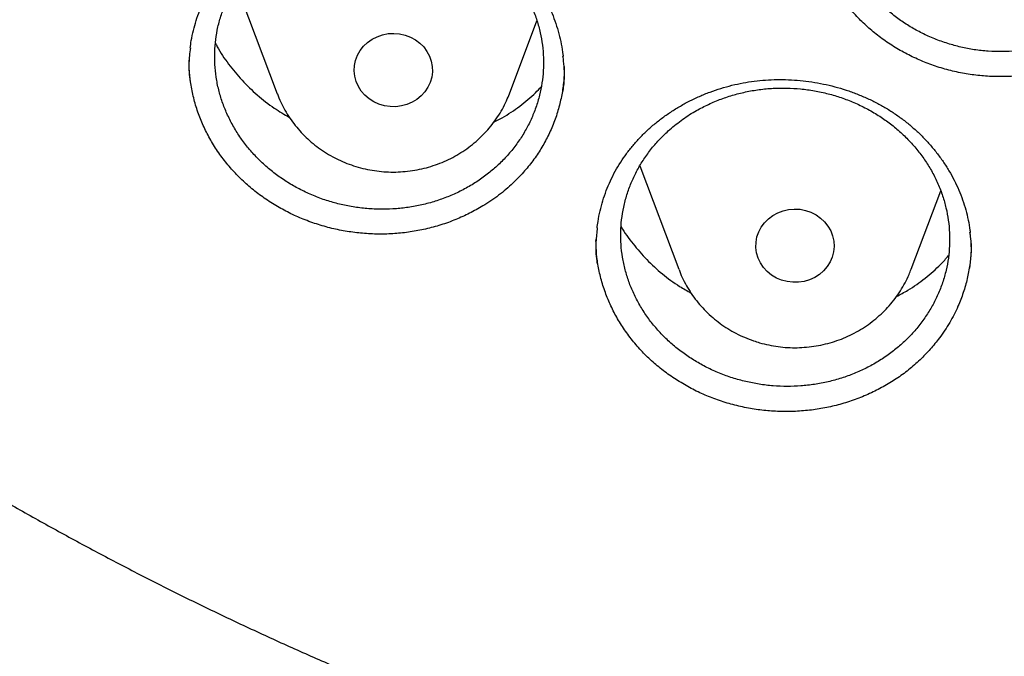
# Model space of a CAD drawing. Header units: millimetres. Extents: x 8 to 806, y 12 to 1720.
# Tile 72 of 130: x 382.43 to 392.5, y 1537.89 to 1544.4. Entities that reach past the tile are written whole.
import ezdxf

# ---------------------------------------------------------------- set-up
doc = ezdxf.new("R2010")
doc.units = ezdxf.units.MM

msp = doc.modelspace()

# ---------------------------------------------------------------- linework, layer by layer
at = {"color": 7, "linetype": 'Continuous', "lineweight": 30}
for p, q in [((384.644, 1544.771), (385.067, 1543.647)), ((387.443, 1543.647), (387.724, 1544.393)), ((388.776, 1542.908), (389.174, 1541.85)), ((391.551, 1541.85), (391.853, 1542.653)), ((388.327, 1542.135), (388.328, 1542.16))]:
    msp.add_line(p, q, dxfattribs=at)
at = {"color": 7, "linetype": 'Continuous', "lineweight": 30, "flags": 128}
for points in [[(386.055, 1543.564), (386.007, 1543.594), (385.964, 1543.632), (385.927, 1543.674), (385.897, 1543.721), (385.875, 1543.772), (385.861, 1543.825), (385.855, 1543.88), (385.858, 1543.934), (385.869, 1543.988), (385.889, 1544.04), (385.916, 1544.088), (385.951, 1544.132), (385.992, 1544.171), (386.038, 1544.204), (386.09, 1544.23), (386.144, 1544.249), (386.202, 1544.261), (386.26, 1544.264), (386.318, 1544.259), (386.375, 1544.247), (386.429, 1544.226), (386.48, 1544.199), (386.526, 1544.165), (386.566, 1544.125), (386.599, 1544.08), (386.625, 1544.031), (386.643, 1543.979), (386.653, 1543.925), (386.655, 1543.87), (386.647, 1543.816), (386.632, 1543.763), (386.608, 1543.713), (386.577, 1543.667), (386.54, 1543.625), (386.496, 1543.589), (386.446, 1543.559), (386.393, 1543.537), (386.337, 1543.521), (386.279, 1543.514), (386.221, 1543.515), (386.163, 1543.523), (386.108, 1543.54), (386.055, 1543.564)], [(390.226, 1541.739), (390.172, 1541.761), (390.123, 1541.791), (390.079, 1541.827), (390.041, 1541.868), (390.01, 1541.915), (389.986, 1541.965), (389.97, 1542.018), (389.963, 1542.072), (389.964, 1542.127), (389.974, 1542.181), (389.992, 1542.233), (390.018, 1542.282), (390.051, 1542.327), (390.091, 1542.367), (390.136, 1542.401), (390.187, 1542.429), (390.241, 1542.449), (390.298, 1542.462), (390.356, 1542.467), (390.414, 1542.464), (390.471, 1542.453), (390.526, 1542.434), (390.578, 1542.408), (390.625, 1542.375), (390.666, 1542.336), (390.7, 1542.292), (390.728, 1542.244), (390.748, 1542.192), (390.759, 1542.139), (390.762, 1542.084), (390.757, 1542.03), (390.743, 1541.976), (390.721, 1541.926), (390.692, 1541.878), (390.655, 1541.836), (390.612, 1541.798), (390.564, 1541.767), (390.511, 1541.743), (390.456, 1541.727), (390.398, 1541.718), (390.34, 1541.717), (390.282, 1541.724), (390.226, 1541.739)]]:
    msp.add_lwpolyline(points, dxfattribs=at)
at = {"color": 7, "linetype": 'Continuous', "lineweight": 30}
for points, knots in [([(364.404, 1568.108), (364.401, 1568.073), (364.397, 1568.002), (364.39, 1567.885), (364.384, 1567.76), (364.376, 1567.629), (364.368, 1567.488), (364.36, 1567.337), (364.351, 1567.158), (364.343, 1566.949), (364.334, 1566.709), (364.327, 1566.42), (364.322, 1566.078), (364.321, 1565.679), (364.326, 1565.251), (364.337, 1564.792), (364.357, 1564.306), (364.386, 1563.804), (364.423, 1563.299), (364.468, 1562.797), (364.522, 1562.296), (364.583, 1561.796), (364.67, 1561.171), (364.792, 1560.422), (364.959, 1559.552), (365.111, 1558.863), (365.234, 1558.352), (365.319, 1558.017), (365.407, 1557.688), (365.494, 1557.373), (365.578, 1557.081), (365.657, 1556.816), (365.73, 1556.577), (365.797, 1556.365), (365.857, 1556.178), (365.91, 1556.018), (365.955, 1555.883), (365.99, 1555.779), (366.017, 1555.699), (366.041, 1555.631), (366.067, 1555.555), (366.098, 1555.466), (366.135, 1555.362), (366.181, 1555.233), (366.238, 1555.076), (366.308, 1554.888), (366.387, 1554.679), (366.476, 1554.448), (366.576, 1554.195), (366.686, 1553.926), (366.801, 1553.649), (366.963, 1553.272), (367.173, 1552.801), (367.436, 1552.243), (367.735, 1551.637), (368.074, 1550.988), (368.455, 1550.3), (368.847, 1549.632), (369.288, 1548.918), (369.786, 1548.158), (370.348, 1547.354), (370.935, 1546.566), (371.471, 1545.888), (371.952, 1545.309), (372.374, 1544.821), (372.819, 1544.326), (373.288, 1543.825), (373.747, 1543.355), (374.192, 1542.916), (374.62, 1542.508), (375.066, 1542.099), (375.527, 1541.69), (375.942, 1541.336), (376.296, 1541.042), (376.579, 1540.814), (376.843, 1540.604), (377.089, 1540.413), (377.315, 1540.24), (377.512, 1540.092), (377.681, 1539.966), (377.825, 1539.861), (377.954, 1539.767), (378.06, 1539.69), (378.143, 1539.631), (378.203, 1539.589), (378.257, 1539.551), (378.323, 1539.504), (378.412, 1539.442), (378.522, 1539.365), (378.646, 1539.279), (378.781, 1539.187), (378.927, 1539.088), (379.114, 1538.963), (379.348, 1538.809), (379.634, 1538.624), (379.947, 1538.426), (380.287, 1538.217), (380.653, 1537.998), (381.037, 1537.773), (381.43, 1537.55), (381.826, 1537.332), (382.324, 1537.067), (382.924, 1536.76), (383.626, 1536.42), (384.325, 1536.1), (385.055, 1535.784), (385.816, 1535.476), (386.606, 1535.177), (387.39, 1534.901), (388.172, 1534.646), (388.949, 1534.411), (389.725, 1534.196), (390.498, 1533.999), (391.273, 1533.819), (392.126, 1533.641), (393.058, 1533.47), (394.069, 1533.312), (395.081, 1533.183), (396.096, 1533.082), (397.114, 1533.009), (398.133, 1532.964), (399.154, 1532.947), (400.174, 1532.958), (401.194, 1532.998), (402.212, 1533.065), (403.228, 1533.161), (404.24, 1533.285), (405.248, 1533.436), (406.179, 1533.601), (407.033, 1533.775), (407.814, 1533.951), (408.597, 1534.146), (409.386, 1534.361), (410.176, 1534.595), (410.968, 1534.85), (411.76, 1535.125), (412.556, 1535.422), (413.342, 1535.737), (414.116, 1536.069), (414.872, 1536.414), (415.615, 1536.774), (416.337, 1537.145), (417.037, 1537.524), (417.64, 1537.868), (418.152, 1538.173), (418.578, 1538.435), (418.994, 1538.7), (419.333, 1538.921), (419.589, 1539.092), (419.758, 1539.207), (419.903, 1539.306), (420.023, 1539.389), (420.119, 1539.456), (420.188, 1539.504), (420.234, 1539.537), (420.273, 1539.564), (420.319, 1539.597), (420.378, 1539.639), (420.448, 1539.689), (420.543, 1539.757), (420.668, 1539.848), (420.827, 1539.965), (421.028, 1540.114), (421.268, 1540.295), (421.543, 1540.507), (421.829, 1540.732), (422.143, 1540.985), (422.488, 1541.269), (422.863, 1541.587), (423.249, 1541.924), (423.645, 1542.282), (424.051, 1542.66), (424.438, 1543.034), (424.805, 1543.398), (425.145, 1543.746), (425.475, 1544.095), (425.79, 1544.437), (426.089, 1544.769), (426.386, 1545.11), (426.681, 1545.457), (426.972, 1545.809), (427.242, 1546.145), (427.494, 1546.467), (427.728, 1546.774), (427.946, 1547.065), (428.144, 1547.337), (428.331, 1547.599), (428.517, 1547.864), (428.713, 1548.149), (428.92, 1548.458), (429.139, 1548.794), (429.369, 1549.157), (429.609, 1549.546), (429.858, 1549.963), (430.094, 1550.374), (430.317, 1550.775), (430.526, 1551.162), (430.736, 1551.564), (430.939, 1551.968), (431.138, 1552.378), (431.328, 1552.784), (431.509, 1553.186), (431.674, 1553.566), (431.824, 1553.925), (431.961, 1554.262), (432.084, 1554.576), (432.195, 1554.868), (432.278, 1555.093), (432.336, 1555.254), (432.373, 1555.355), (432.404, 1555.443), (432.43, 1555.516), (432.451, 1555.577), (432.468, 1555.626), (432.487, 1555.682), (432.512, 1555.756), (432.547, 1555.857), (432.588, 1555.982), (432.641, 1556.141), (432.702, 1556.33), (432.77, 1556.546), (432.841, 1556.774), (432.912, 1557.013), (432.985, 1557.263), (433.071, 1557.571), (433.171, 1557.942), (433.283, 1558.381), (433.394, 1558.846), (433.495, 1559.299), (433.586, 1559.738), (433.667, 1560.158), (433.744, 1560.592), (433.832, 1561.128), (433.922, 1561.753), (434.007, 1562.456), (434.074, 1563.136), (434.124, 1563.793), (434.159, 1564.427), (434.181, 1565.038), (434.188, 1565.535), (434.189, 1565.923), (434.186, 1566.208), (434.181, 1566.487), (434.174, 1566.754), (434.165, 1567.007), (434.155, 1567.255), (434.144, 1567.493), (434.132, 1567.72), (434.119, 1567.922), (434.11, 1568.049), (434.106, 1568.108)], [0, 0, 0, 0, 0.0009515, 0.0019302, 0.0030364, 0.0042531, 0.0055699, 0.0069742, 0.008466, 0.0105518, 0.0127877, 0.0151735, 0.018604, 0.0223035, 0.0262721, 0.0305097, 0.0351088, 0.039809, 0.0444999, 0.0491815, 0.0538539, 0.058517, 0.0631708, 0.0714032, 0.0796063, 0.0877802, 0.0909834, 0.0941821, 0.0973757, 0.1004275, 0.1032306, 0.1057848, 0.1080903, 0.110147, 0.1119549, 0.113514, 0.1148244, 0.115886, 0.1165456, 0.1171558, 0.1178911, 0.1187573, 0.1197711, 0.120935, 0.1225509, 0.1243884, 0.1264473, 0.1287278, 0.1312297, 0.1339509, 0.1367428, 0.1395154, 0.1452619, 0.1509233, 0.1564996, 0.1638346, 0.1710173, 0.1780533, 0.185051, 0.1939615, 0.2028769, 0.2117971, 0.2207222, 0.2263862, 0.2322217, 0.2382334, 0.2444213, 0.2507853, 0.2559919, 0.2613109, 0.2667421, 0.2722853, 0.2779103, 0.2814003, 0.2846539, 0.2876711, 0.2904521, 0.2929967, 0.295305, 0.2970614, 0.2986511, 0.3000741, 0.3013303, 0.302159, 0.3027922, 0.3032861, 0.3039326, 0.304956, 0.3061882, 0.3075322, 0.3089871, 0.3105529, 0.3122296, 0.3150045, 0.3180381, 0.3213304, 0.3248814, 0.328691, 0.3326787, 0.336722, 0.3407306, 0.3447045, 0.3517139, 0.3586126, 0.3654004, 0.3720774, 0.3796649, 0.3871041, 0.394395, 0.4015967, 0.408772, 0.4157935, 0.4227897, 0.4297606, 0.4367061, 0.4456882, 0.4546275, 0.4635424, 0.472457, 0.4813714, 0.4902857, 0.4992002, 0.5081148, 0.5170292, 0.5259436, 0.5348581, 0.5437728, 0.5526878, 0.561603, 0.5685927, 0.5755832, 0.5826416, 0.5898125, 0.5970958, 0.6043585, 0.6117299, 0.61921, 0.6267988, 0.6341109, 0.6415051, 0.6488151, 0.6559972, 0.6630515, 0.6699779, 0.6744792, 0.6789249, 0.6833148, 0.6876442, 0.6897229, 0.6915434, 0.6931056, 0.6944096, 0.6954554, 0.6962429, 0.6966465, 0.6969783, 0.6975015, 0.6981684, 0.6989283, 0.6997813, 0.7013096, 0.7030676, 0.7050553, 0.7080145, 0.7111254, 0.7143734, 0.7177587, 0.7219678, 0.7263714, 0.7309695, 0.7357623, 0.7407498, 0.7459319, 0.7502715, 0.7547235, 0.7590797, 0.7632747, 0.7673083, 0.7711806, 0.7755371, 0.7796695, 0.7835777, 0.7872617, 0.7907897, 0.7940842, 0.7971452, 0.7999738, 0.8028498, 0.8059867, 0.8093845, 0.813035, 0.8169452, 0.8211152, 0.8255451, 0.8302348, 0.8341018, 0.8381293, 0.8423173, 0.8465319, 0.8505615, 0.8548374, 0.8588796, 0.8626881, 0.8662627, 0.8696035, 0.8727105, 0.8755837, 0.8782231, 0.8793369, 0.8803259, 0.8811813, 0.881903, 0.882491, 0.8829454, 0.8833581, 0.8841177, 0.8851041, 0.8863172, 0.8877572, 0.8897303, 0.8918256, 0.8940241, 0.8963258, 0.8987308, 0.9012391, 0.905195, 0.9093832, 0.9138037, 0.9184566, 0.9222754, 0.9262375, 0.9303431, 0.9345433, 0.9413281, 0.9478897, 0.9542282, 0.9603434, 0.9662356, 0.9719046, 0.9773505, 0.9800595, 0.9827096, 0.9853009, 0.9878159, 0.9901576, 0.992312, 0.9946122, 0.9966569, 0.9984505, 1, 1, 1, 1]), ([(366.924, 1562.391), (366.938, 1562.26), (366.97, 1561.977), (367.027, 1561.542), (367.094, 1561.085), (367.169, 1560.63), (367.251, 1560.176), (367.34, 1559.722), (367.437, 1559.27), (367.54, 1558.82), (367.651, 1558.371), (367.77, 1557.924), (367.895, 1557.478), (368.028, 1557.035), (368.167, 1556.593), (368.314, 1556.153), (368.468, 1555.715), (368.629, 1555.28), (368.797, 1554.847), (368.971, 1554.416), (369.153, 1553.988), (369.342, 1553.562), (369.537, 1553.14), (369.739, 1552.72), (369.948, 1552.303), (370.164, 1551.889), (370.386, 1551.478), (370.615, 1551.07), (370.85, 1550.665), (371.092, 1550.264), (371.341, 1549.867), (371.595, 1549.473), (371.856, 1549.082), (372.123, 1548.696), (372.397, 1548.313), (372.676, 1547.934), (372.962, 1547.559), (373.254, 1547.188), (373.551, 1546.822), (373.855, 1546.459), (374.164, 1546.101), (374.479, 1545.748), (374.8, 1545.399), (375.126, 1545.054), (375.457, 1544.715), (375.795, 1544.379), (376.137, 1544.049), (376.485, 1543.724), (376.838, 1543.403), (377.196, 1543.088), (377.559, 1542.778), (377.927, 1542.473), (378.3, 1542.173), (378.678, 1541.879), (379.06, 1541.589), (379.447, 1541.306), (379.839, 1541.028), (380.235, 1540.755), (380.635, 1540.488), (381.04, 1540.227), (381.449, 1539.972), (381.861, 1539.722), (382.278, 1539.478), (382.699, 1539.241), (383.123, 1539.009), (383.552, 1538.783), (383.983, 1538.563), (384.418, 1538.35), (384.857, 1538.143), (385.299, 1537.942), (385.744, 1537.747), (386.192, 1537.558), (386.643, 1537.376), (387.097, 1537.201), (387.554, 1537.032), (388.014, 1536.869), (388.476, 1536.713), (388.94, 1536.563), (389.407, 1536.42), (389.876, 1536.284), (390.347, 1536.154), (390.82, 1536.031), (391.296, 1535.915), (391.773, 1535.806), (392.251, 1535.703), (392.732, 1535.607), (393.214, 1535.518), (393.697, 1535.436), (394.181, 1535.36), (394.667, 1535.292), (395.153, 1535.23), (395.641, 1535.175), (396.129, 1535.128), (396.619, 1535.087), (397.108, 1535.053), (397.599, 1535.026), (398.089, 1535.006), (398.58, 1534.993), (399.071, 1534.987), (399.562, 1534.988), (400.053, 1534.995), (400.544, 1535.01), (401.035, 1535.032), (401.525, 1535.061), (402.014, 1535.096), (402.503, 1535.139), (402.991, 1535.188), (403.479, 1535.245), (403.965, 1535.308), (404.451, 1535.378), (404.935, 1535.456), (405.418, 1535.54), (405.899, 1535.63), (406.379, 1535.728), (406.857, 1535.832), (407.334, 1535.944), (407.809, 1536.062), (408.281, 1536.186), (408.752, 1536.318), (409.221, 1536.456), (409.687, 1536.6), (410.151, 1536.751), (410.612, 1536.909), (411.071, 1537.074), (411.527, 1537.244), (411.98, 1537.422), (412.431, 1537.605), (412.878, 1537.795), (413.322, 1537.992), (413.763, 1538.194), (414.201, 1538.403), (414.636, 1538.618), (415.066, 1538.839), (415.494, 1539.067), (415.917, 1539.3), (416.337, 1539.539), (416.753, 1539.784), (417.165, 1540.035), (417.572, 1540.292), (417.976, 1540.555), (418.375, 1540.823), (418.77, 1541.097), (419.16, 1541.377), (419.546, 1541.662), (419.928, 1541.952), (420.304, 1542.248), (420.676, 1542.549), (421.043, 1542.855), (421.405, 1543.167), (421.761, 1543.484), (422.113, 1543.805), (422.46, 1544.132), (422.801, 1544.463), (423.137, 1544.8), (423.467, 1545.141), (423.792, 1545.486), (424.111, 1545.837), (424.425, 1546.191), (424.732, 1546.55), (425.034, 1546.914), (425.33, 1547.282), (425.621, 1547.653), (425.905, 1548.029), (426.183, 1548.409), (426.455, 1548.793), (426.72, 1549.181), (426.98, 1549.572), (427.233, 1549.967), (427.479, 1550.365), (427.72, 1550.767), (427.953, 1551.173), (428.181, 1551.581), (428.401, 1551.993), (428.615, 1552.408), (428.822, 1552.826), (429.023, 1553.246), (429.217, 1553.67), (429.403, 1554.096), (429.583, 1554.525), (429.756, 1554.956), (429.923, 1555.39), (430.082, 1555.826), (430.234, 1556.264), (430.379, 1556.704), (430.517, 1557.147), (430.647, 1557.591), (430.771, 1558.037), (430.887, 1558.484), (430.996, 1558.934), (431.098, 1559.385), (431.193, 1559.837), (431.28, 1560.29), (431.36, 1560.745), (431.433, 1561.201), (431.498, 1561.658), (431.544, 1562.013), (431.567, 1562.216), (431.572, 1562.267)], [0, 0, 0, 0, 0.004397, 0.009545, 0.014693, 0.019841, 0.024989, 0.030138, 0.035286, 0.040434, 0.045582, 0.05073, 0.055878, 0.061027, 0.066175, 0.071323, 0.076472, 0.08162, 0.086768, 0.091917, 0.097065, 0.102214, 0.107362, 0.112511, 0.11766, 0.122808, 0.127957, 0.133106, 0.138255, 0.143404, 0.148552, 0.153701, 0.15885, 0.164, 0.169149, 0.174298, 0.179447, 0.184596, 0.189746, 0.194895, 0.200044, 0.205194, 0.210343, 0.215493, 0.220642, 0.225792, 0.230942, 0.236091, 0.241241, 0.246391, 0.251541, 0.256691, 0.261841, 0.266991, 0.272141, 0.277291, 0.282441, 0.287591, 0.292741, 0.297891, 0.303041, 0.308192, 0.313342, 0.318492, 0.323643, 0.328793, 0.333944, 0.339094, 0.344244, 0.349395, 0.354546, 0.359696, 0.364847, 0.369997, 0.375148, 0.380299, 0.385449, 0.3906, 0.395751, 0.400901, 0.406052, 0.411203, 0.416354, 0.421504, 0.426655, 0.431806, 0.436957, 0.442108, 0.447259, 0.452409, 0.45756, 0.462711, 0.467862, 0.473013, 0.478164, 0.483315, 0.488466, 0.493617, 0.498767, 0.503918, 0.509069, 0.51422, 0.519371, 0.524522, 0.529673, 0.534824, 0.539975, 0.545126, 0.550277, 0.555427, 0.560578, 0.565729, 0.57088, 0.576031, 0.581182, 0.586333, 0.591483, 0.596634, 0.601785, 0.606936, 0.612087, 0.617237, 0.622388, 0.627539, 0.63269, 0.63784, 0.642991, 0.648141, 0.653292, 0.658443, 0.663593, 0.668744, 0.673894, 0.679045, 0.684195, 0.689346, 0.694496, 0.699646, 0.704797, 0.709947, 0.715097, 0.720248, 0.725398, 0.730548, 0.735698, 0.740848, 0.745998, 0.751148, 0.756298, 0.761448, 0.766598, 0.771748, 0.776898, 0.782048, 0.787197, 0.792347, 0.797497, 0.802646, 0.807796, 0.812945, 0.818095, 0.823244, 0.828393, 0.833543, 0.838692, 0.843841, 0.84899, 0.854139, 0.859289, 0.864438, 0.869587, 0.874735, 0.879884, 0.885033, 0.890182, 0.895331, 0.900479, 0.905628, 0.910777, 0.915925, 0.921074, 0.926222, 0.931371, 0.936519, 0.941667, 0.946816, 0.951964, 0.957112, 0.962261, 0.967409, 0.972557, 0.977705, 0.982853, 0.988001, 0.993149, 0.998297, 1, 1, 1, 1]), ([(391.259, 1546.691), (391.227, 1546.66), (391.164, 1546.599), (391.079, 1546.497), (391.002, 1546.388), (390.936, 1546.273), (390.882, 1546.155), (390.838, 1546.033), (390.806, 1545.907), (390.785, 1545.779), (390.777, 1545.65), (390.78, 1545.522), (390.796, 1545.392), (390.823, 1545.265), (390.862, 1545.14), (390.911, 1545.02), (390.973, 1544.902), (391.045, 1544.789), (391.126, 1544.683), (391.217, 1544.584), (391.318, 1544.491), (391.426, 1544.406), (391.541, 1544.331), (391.662, 1544.264), (391.791, 1544.206), (391.924, 1544.159), (392.059, 1544.122), (392.197, 1544.095), (392.339, 1544.08), (392.481, 1544.075), (392.621, 1544.081), (392.761, 1544.097), (392.9, 1544.125), (393.035, 1544.163), (393.165, 1544.211), (393.29, 1544.269), (393.411, 1544.337), (393.524, 1544.414), (393.629, 1544.499), (393.726, 1544.592), (393.815, 1544.693), (393.894, 1544.8), (393.961, 1544.912), (394.019, 1545.029), (394.066, 1545.152), (394.101, 1545.277), (394.124, 1545.404), (394.135, 1545.532), (394.135, 1545.662), (394.123, 1545.792), (394.098, 1545.919), (394.063, 1546.043), (394.015, 1546.166), (393.956, 1546.285), (393.887, 1546.398), (393.809, 1546.506), (393.719, 1546.608), (393.621, 1546.702), (393.515, 1546.788), (393.402, 1546.866), (393.281, 1546.936), (393.154, 1546.996), (393.024, 1547.045), (392.889, 1547.085), (392.75, 1547.114), (392.609, 1547.133), (392.468, 1547.14), (392.328, 1547.137), (392.186, 1547.123), (392.047, 1547.098), (391.912, 1547.063), (391.781, 1547.017), (391.653, 1546.961), (391.521, 1546.89), (391.387, 1546.802), (391.302, 1546.728), (391.259, 1546.691)], [0, 0, 0, 0, 0.01324, 0.02648, 0.040104, 0.053729, 0.066969, 0.080209, 0.093833, 0.107458, 0.120699, 0.13394, 0.147566, 0.161192, 0.17443, 0.187669, 0.201292, 0.214916, 0.228148, 0.241381, 0.254999, 0.268616, 0.281843, 0.295069, 0.30868, 0.322291, 0.335513, 0.348735, 0.362342, 0.375948, 0.38917, 0.402392, 0.415998, 0.429604, 0.44283, 0.456056, 0.469666, 0.483276, 0.496508, 0.50974, 0.523356, 0.536973, 0.550211, 0.563449, 0.577072, 0.590694, 0.603935, 0.617176, 0.630802, 0.644428, 0.657668, 0.670907, 0.684532, 0.698157, 0.711391, 0.724626, 0.738246, 0.751865, 0.765094, 0.778322, 0.791935, 0.805548, 0.818771, 0.831994, 0.845601, 0.859209, 0.87243, 0.885652, 0.899257, 0.912863, 0.926087, 0.939312, 0.95292, 0.966528, 0.983171, 1, 1, 1, 1]), ([(384.981, 1545.325), (384.997, 1545.334), (385.045, 1545.363), (385.129, 1545.408), (385.232, 1545.455), (385.34, 1545.497), (385.45, 1545.533), (385.564, 1545.563), (385.68, 1545.587), (385.798, 1545.604), (385.918, 1545.615), (386.037, 1545.619), (386.156, 1545.617), (386.275, 1545.607), (386.391, 1545.592), (386.506, 1545.569), (386.619, 1545.541), (386.73, 1545.506), (386.84, 1545.464), (386.948, 1545.416), (387.053, 1545.363), (387.155, 1545.303), (387.253, 1545.238), (387.346, 1545.167), (387.434, 1545.093), (387.516, 1545.014), (387.592, 1544.931), (387.662, 1544.846), (387.725, 1544.757), (387.782, 1544.664), (387.834, 1544.568), (387.879, 1544.468), (387.917, 1544.365), (387.949, 1544.26), (387.973, 1544.154), (387.987, 1544.076), (387.991, 1544.035), (387.992, 1544.029)], [0, 0, 0, 0, 0.014698, 0.043902, 0.073236, 0.10276, 0.132453, 0.162285, 0.192216, 0.222196, 0.252165, 0.282059, 0.31183, 0.341432, 0.370831, 0.399981, 0.42891, 0.458073, 0.487562, 0.517325, 0.547297, 0.577403, 0.607564, 0.637678, 0.667658, 0.697434, 0.726951, 0.756168, 0.785155, 0.814532, 0.844154, 0.874034, 0.904128, 0.934386, 0.96475, 0.995163, 1, 1, 1, 1]), ([(394.054, 1544.607), (394.024, 1544.567), (393.964, 1544.487), (393.86, 1544.376), (393.745, 1544.272), (393.621, 1544.177), (393.489, 1544.093), (393.35, 1544.019), (393.203, 1543.955), (393.05, 1543.904), (392.895, 1543.865), (392.737, 1543.837), (392.575, 1543.822), (392.413, 1543.82), (392.252, 1543.83), (392.093, 1543.852), (391.935, 1543.886), (391.78, 1543.933), (391.632, 1543.991), (391.489, 1544.06), (391.351, 1544.14), (391.222, 1544.231), (391.102, 1544.33), (390.992, 1544.438), (390.891, 1544.555), (390.801, 1544.679), (390.723, 1544.809), (390.658, 1544.944), (390.605, 1545.084), (390.564, 1545.228), (390.539, 1545.374), (390.526, 1545.494), (390.527, 1545.566), (390.528, 1545.589)], [0, 0, 0, 0, 0.032429, 0.064858, 0.098226, 0.131592, 0.164067, 0.196543, 0.229971, 0.263398, 0.295781, 0.328164, 0.361495, 0.394824, 0.427115, 0.459407, 0.492634, 0.525861, 0.558214, 0.590566, 0.62386, 0.657154, 0.689482, 0.721811, 0.755077, 0.788344, 0.820705, 0.853066, 0.886366, 0.919665, 0.95203, 0.984396, 1, 1, 1, 1]), ([(384.926, 1545.104), (384.893, 1545.074), (384.829, 1545.014), (384.742, 1544.914), (384.663, 1544.807), (384.596, 1544.693), (384.539, 1544.576), (384.494, 1544.455), (384.459, 1544.33), (384.437, 1544.202), (384.427, 1544.074), (384.428, 1543.945), (384.441, 1543.816), (384.467, 1543.687), (384.504, 1543.562), (384.552, 1543.441), (384.612, 1543.322), (384.682, 1543.207), (384.762, 1543.1), (384.852, 1542.999), (384.951, 1542.904), (385.058, 1542.817), (385.172, 1542.739), (385.293, 1542.67), (385.42, 1542.609), (385.553, 1542.559), (385.688, 1542.519), (385.826, 1542.49), (385.967, 1542.471), (386.11, 1542.463), (386.251, 1542.466), (386.391, 1542.48), (386.53, 1542.504), (386.667, 1542.539), (386.798, 1542.585), (386.924, 1542.64), (387.046, 1542.705), (387.161, 1542.78), (387.267, 1542.863), (387.366, 1542.953), (387.456, 1543.052), (387.537, 1543.158), (387.606, 1543.268), (387.666, 1543.384), (387.714, 1543.505), (387.752, 1543.63), (387.777, 1543.756), (387.79, 1543.884), (387.792, 1544.014), (387.781, 1544.144), (387.759, 1544.271), (387.725, 1544.397), (387.679, 1544.521), (387.622, 1544.641), (387.555, 1544.755), (387.477, 1544.864), (387.389, 1544.968), (387.292, 1545.065), (387.188, 1545.153), (387.075, 1545.233), (386.955, 1545.305), (386.829, 1545.368), (386.699, 1545.42), (386.565, 1545.463), (386.426, 1545.495), (386.285, 1545.516), (386.144, 1545.527), (386.003, 1545.527), (385.861, 1545.516), (385.721, 1545.494), (385.586, 1545.461), (385.453, 1545.419), (385.324, 1545.365), (385.191, 1545.297), (385.055, 1545.212), (384.969, 1545.14), (384.926, 1545.104)], [0, 0, 0, 0, 0.013243, 0.026486, 0.040114, 0.053741, 0.066984, 0.080227, 0.093855, 0.107483, 0.120725, 0.133967, 0.147594, 0.161221, 0.174457, 0.187693, 0.201314, 0.214936, 0.228164, 0.241392, 0.255006, 0.268619, 0.281841, 0.295063, 0.308669, 0.322275, 0.335494, 0.348714, 0.362317, 0.375921, 0.389143, 0.402366, 0.415972, 0.429578, 0.442807, 0.456036, 0.469649, 0.483262, 0.496499, 0.509735, 0.523357, 0.536978, 0.55022, 0.563462, 0.577089, 0.590716, 0.603959, 0.617201, 0.630829, 0.644457, 0.657695, 0.670934, 0.684557, 0.698181, 0.711412, 0.724642, 0.738258, 0.751874, 0.765097, 0.778321, 0.791929, 0.805537, 0.818757, 0.831977, 0.84558, 0.859184, 0.872405, 0.885626, 0.899231, 0.912835, 0.926062, 0.939289, 0.952899, 0.96651, 0.983162, 1, 1, 1, 1]), ([(384.178, 1544.112), (384.181, 1544.138), (384.188, 1544.199), (384.209, 1544.294), (384.237, 1544.395), (384.273, 1544.496), (384.316, 1544.595), (384.367, 1544.691), (384.424, 1544.786), (384.487, 1544.877), (384.557, 1544.964), (384.633, 1545.047), (384.714, 1545.125), (384.8, 1545.198), (384.889, 1545.266), (384.951, 1545.305), (384.981, 1545.325)], [0, 0, 0, 0, 0.054635, 0.1263892, 0.1980827, 0.2705561, 0.34355, 0.4169622, 0.4906722, 0.5645469, 0.6384305, 0.7121557, 0.7855971, 0.8586483, 0.931228, 1, 1, 1, 1]), ([(384.436, 1544.164), (384.442, 1544.152), (384.478, 1544.077), (384.568, 1543.948), (384.704, 1543.782), (384.861, 1543.631), (385.024, 1543.503), (385.14, 1543.435), (385.193, 1543.404)], [0, 0, 0, 0, 0.039482, 0.238412, 0.437977, 0.636908, 0.835945, 1, 1, 1, 1]), ([(384.18, 1544.115), (384.176, 1544.089), (384.163, 1543.998), (384.162, 1543.874), (384.175, 1543.778), (384.179, 1543.746)], [0, 0, 0, 0, 0.2135508, 0.7401162, 1, 1, 1, 1]), ([(387.17, 1542.498), (387.125, 1542.472), (387.036, 1542.421), (386.892, 1542.357), (386.742, 1542.302), (386.586, 1542.26), (386.429, 1542.231), (386.268, 1542.213), (386.105, 1542.208), (385.942, 1542.216), (385.782, 1542.236), (385.624, 1542.267), (385.468, 1542.312), (385.316, 1542.368), (385.171, 1542.435), (385.033, 1542.512), (384.901, 1542.6), (384.778, 1542.698), (384.664, 1542.804), (384.561, 1542.918), (384.467, 1543.041), (384.386, 1543.171), (384.317, 1543.304), (384.26, 1543.442), (384.215, 1543.585), (384.185, 1543.731), (384.168, 1543.867), (384.167, 1543.953), (384.167, 1543.991)], [0, 0, 0, 0, 0.038327, 0.076655, 0.116091, 0.155525, 0.193919, 0.232314, 0.271835, 0.311355, 0.349627, 0.3879, 0.427292, 0.466683, 0.504845, 0.543007, 0.582274, 0.621542, 0.659785, 0.698028, 0.737384, 0.776739, 0.814969, 0.853198, 0.892537, 0.931875, 0.970159, 1, 1, 1, 1]), ([(387.989, 1543.664), (387.993, 1543.686), (388.006, 1543.771), (388.007, 1543.895), (387.995, 1543.996), (387.99, 1544.032)], [0, 0, 0, 0, 0.176382, 0.707035, 1, 1, 1, 1]), ([(388.003, 1543.924), (388.002, 1543.875), (388, 1543.778), (387.979, 1543.634), (387.946, 1543.491), (387.899, 1543.35), (387.839, 1543.213), (387.767, 1543.083), (387.683, 1542.959), (387.587, 1542.841), (387.471, 1542.722), (387.334, 1542.604), (387.225, 1542.533), (387.17, 1542.498)], [0, 0, 0, 0, 0.086113, 0.1719, 0.257687, 0.345966, 0.434245, 0.519993, 0.605741, 0.693971, 0.782201, 0.890496, 1, 1, 1, 1]), ([(388.64, 1543.033), (388.65, 1543.048), (388.683, 1543.091), (388.741, 1543.16), (388.817, 1543.239), (388.899, 1543.315), (388.987, 1543.386), (389.079, 1543.452), (389.177, 1543.514), (389.279, 1543.57), (389.384, 1543.62), (389.493, 1543.664), (389.604, 1543.702), (389.717, 1543.734), (389.831, 1543.758), (389.946, 1543.776), (390.062, 1543.788), (390.178, 1543.793), (390.297, 1543.791), (390.416, 1543.783), (390.535, 1543.768), (390.653, 1543.747), (390.77, 1543.719), (390.885, 1543.685), (390.997, 1543.645), (391.105, 1543.599), (391.209, 1543.548), (391.308, 1543.492), (391.403, 1543.43), (391.494, 1543.363), (391.581, 1543.29), (391.663, 1543.213), (391.74, 1543.13), (391.812, 1543.043), (391.879, 1542.953), (391.939, 1542.858), (391.992, 1542.761), (392.039, 1542.662), (392.078, 1542.56), (392.111, 1542.458), (392.135, 1542.354), (392.149, 1542.277), (392.153, 1542.235), (392.154, 1542.227)], [0, 0, 0, 0, 0.012419, 0.037311, 0.062305, 0.087446, 0.112717, 0.138092, 0.163539, 0.189017, 0.214473, 0.239858, 0.265131, 0.290254, 0.3152, 0.339929, 0.364454, 0.389163, 0.414141, 0.439344, 0.464716, 0.490196, 0.515713, 0.541178, 0.56652, 0.591678, 0.616602, 0.641258, 0.665703, 0.690463, 0.715413, 0.740572, 0.765904, 0.791368, 0.816918, 0.842506, 0.868076, 0.893583, 0.918994, 0.944284, 0.969446, 0.99449, 1, 1, 1, 1]), ([(385.069, 1543.645), (385.071, 1543.638), (385.083, 1543.602), (385.113, 1543.54), (385.157, 1543.457), (385.208, 1543.378), (385.266, 1543.303), (385.329, 1543.232), (385.397, 1543.167), (385.471, 1543.106), (385.55, 1543.05), (385.606, 1543.018), (385.635, 1543.002)], [0, 0, 0, 0, 0.02316, 0.13071, 0.23837, 0.346168, 0.454126, 0.56226, 0.670581, 0.779095, 0.887803, 1, 1, 1, 1]), ([(385.635, 1543.002), (385.654, 1542.992), (385.701, 1542.967), (385.78, 1542.933), (385.872, 1542.901), (385.965, 1542.876), (386.061, 1542.858), (386.158, 1542.848), (386.255, 1542.844), (386.353, 1542.848), (386.45, 1542.859), (386.545, 1542.877), (386.64, 1542.902), (386.731, 1542.934), (386.821, 1542.972), (386.906, 1543.018), (386.988, 1543.069), (387.065, 1543.127), (387.138, 1543.19), (387.205, 1543.258), (387.267, 1543.331), (387.322, 1543.408), (387.371, 1543.489), (387.412, 1543.569), (387.433, 1543.623), (387.442, 1543.647)], [0, 0, 0, 0, 0.029456, 0.073828, 0.118242, 0.162716, 0.207242, 0.251813, 0.29642, 0.341055, 0.385707, 0.430367, 0.475023, 0.519666, 0.564286, 0.608873, 0.653416, 0.697905, 0.742332, 0.786688, 0.830968, 0.875166, 0.919279, 0.963309, 1, 1, 1, 1]), ([(387.284, 1543.357), (387.312, 1543.371), (387.406, 1543.418), (387.549, 1543.518), (387.682, 1543.625), (387.748, 1543.697), (387.767, 1543.718)], [0, 0, 0, 0, 0.154212, 0.506205, 0.859322, 1, 1, 1, 1]), ([(389.066, 1543.266), (389.034, 1543.235), (388.97, 1543.174), (388.884, 1543.073), (388.807, 1542.965), (388.741, 1542.851), (388.686, 1542.734), (388.642, 1542.613), (388.609, 1542.487), (388.588, 1542.359), (388.579, 1542.231), (388.582, 1542.103), (388.597, 1541.974), (388.624, 1541.846), (388.662, 1541.722), (388.712, 1541.602), (388.773, 1541.484), (388.845, 1541.371), (388.926, 1541.265), (389.017, 1541.165), (389.117, 1541.072), (389.226, 1540.987), (389.341, 1540.911), (389.462, 1540.844), (389.59, 1540.785), (389.723, 1540.737), (389.859, 1540.7), (389.997, 1540.673), (390.139, 1540.656), (390.282, 1540.65), (390.423, 1540.655), (390.563, 1540.671), (390.702, 1540.698), (390.838, 1540.735), (390.968, 1540.782), (391.094, 1540.839), (391.215, 1540.906), (391.329, 1540.982), (391.434, 1541.066), (391.532, 1541.158), (391.621, 1541.258), (391.7, 1541.365), (391.769, 1541.476), (391.827, 1541.592), (391.874, 1541.714), (391.91, 1541.839), (391.933, 1541.965), (391.945, 1542.093), (391.945, 1542.222), (391.933, 1542.352), (391.909, 1542.478), (391.874, 1542.603), (391.827, 1542.726), (391.768, 1542.845), (391.699, 1542.958), (391.621, 1543.065), (391.532, 1543.167), (391.433, 1543.262), (391.328, 1543.349), (391.215, 1543.427), (391.094, 1543.497), (390.967, 1543.558), (390.836, 1543.608), (390.701, 1543.648), (390.562, 1543.678), (390.421, 1543.698), (390.28, 1543.706), (390.138, 1543.704), (389.997, 1543.691), (389.857, 1543.666), (389.722, 1543.632), (389.59, 1543.587), (389.462, 1543.532), (389.329, 1543.462), (389.194, 1543.375), (389.109, 1543.302), (389.066, 1543.266)], [0, 0, 0, 0, 0.013242, 0.026484, 0.040111, 0.053738, 0.06698, 0.080222, 0.093848, 0.107475, 0.120718, 0.133961, 0.147589, 0.161217, 0.174457, 0.187696, 0.20132, 0.214945, 0.228177, 0.24141, 0.255027, 0.268644, 0.281869, 0.295093, 0.308702, 0.322312, 0.335532, 0.348752, 0.362356, 0.37596, 0.38918, 0.402401, 0.416005, 0.429609, 0.442834, 0.45606, 0.469669, 0.483278, 0.496512, 0.509745, 0.523362, 0.536979, 0.550219, 0.563459, 0.577084, 0.590708, 0.603952, 0.617195, 0.630823, 0.644451, 0.657692, 0.670933, 0.684559, 0.698185, 0.71142, 0.724655, 0.738274, 0.751894, 0.765121, 0.778348, 0.791959, 0.805571, 0.818792, 0.832013, 0.845618, 0.859223, 0.872443, 0.885663, 0.899266, 0.91287, 0.926093, 0.939317, 0.952924, 0.966531, 0.983173, 1, 1, 1, 1]), ([(388.339, 1542.273), (388.342, 1542.295), (388.349, 1542.354), (388.368, 1542.447), (388.396, 1542.552), (388.432, 1542.655), (388.474, 1542.756), (388.523, 1542.853), (388.578, 1542.946), (388.619, 1543.005), (388.64, 1543.033)], [0, 0, 0, 0, 0.083406, 0.215903, 0.34855, 0.480989, 0.612973, 0.74429, 0.874773, 1, 1, 1, 1]), ([(388.34, 1542.276), (388.335, 1542.228), (388.323, 1542.115), (388.325, 1541.99), (388.338, 1541.915), (388.339, 1541.905)], [0, 0, 0, 0, 0.391895, 0.916611, 1, 1, 1, 1]), ([(388.585, 1542.287), (388.585, 1542.286), (388.618, 1542.224), (388.705, 1542.11), (388.843, 1541.947), (389.004, 1541.802), (389.157, 1541.687), (389.261, 1541.629), (389.301, 1541.607)], [0, 0, 0, 0, 0.002948, 0.218818, 0.435376, 0.651247, 0.867253, 1, 1, 1, 1]), ([(392.152, 1541.861), (392.157, 1541.904), (392.169, 1542.013), (392.167, 1542.137), (392.155, 1542.216), (392.152, 1542.23)], [0, 0, 0, 0, 0.3558762, 0.8837254, 1, 1, 1, 1]), ([(391.84, 1541.148), (391.81, 1541.109), (391.748, 1541.031), (391.642, 1540.922), (391.526, 1540.82), (391.4, 1540.728), (391.267, 1540.647), (391.126, 1540.576), (390.978, 1540.515), (390.824, 1540.467), (390.668, 1540.43), (390.51, 1540.406), (390.347, 1540.394), (390.185, 1540.394), (390.024, 1540.407), (389.865, 1540.432), (389.707, 1540.469), (389.553, 1540.518), (389.406, 1540.578), (389.264, 1540.649), (389.128, 1540.732), (388.999, 1540.824), (388.881, 1540.925), (388.773, 1541.034), (388.674, 1541.153), (388.586, 1541.278), (388.511, 1541.408), (388.448, 1541.543), (388.397, 1541.684), (388.359, 1541.828), (388.335, 1541.968), (388.33, 1542.06), (388.328, 1542.104)], [0, 0, 0, 0, 0.032992, 0.065986, 0.099928, 0.133869, 0.16699, 0.200112, 0.234204, 0.268296, 0.301314, 0.334332, 0.368316, 0.4023, 0.435216, 0.468133, 0.502004, 0.535875, 0.568849, 0.601822, 0.635755, 0.669689, 0.702636, 0.735583, 0.769486, 0.803389, 0.836375, 0.86936, 0.903303, 0.937245, 0.970244, 1, 1, 1, 1]), ([(392.164, 1542.114), (392.164, 1542.09), (392.165, 1542.018), (392.152, 1541.897), (392.126, 1541.753), (392.086, 1541.611), (392.027, 1541.46), (391.949, 1541.303), (391.877, 1541.2), (391.84, 1541.148)], [0, 0, 0, 0, 0.070178, 0.210999, 0.351821, 0.496723, 0.641625, 0.819815, 1, 1, 1, 1]), ([(391.401, 1541.572), (391.44, 1541.593), (391.544, 1541.647), (391.695, 1541.758), (391.835, 1541.877), (391.907, 1541.96), (391.934, 1541.991)], [0, 0, 0, 0, 0.190586, 0.503959, 0.818333, 1, 1, 1, 1]), ([(389.177, 1541.847), (389.181, 1541.834), (389.196, 1541.792), (389.23, 1541.723), (389.276, 1541.642), (389.328, 1541.563), (389.387, 1541.489), (389.451, 1541.42), (389.521, 1541.355), (389.596, 1541.296), (389.675, 1541.242), (389.759, 1541.195), (389.847, 1541.152), (389.908, 1541.13), (389.94, 1541.118)], [0, 0, 0, 0, 0.0375995, 0.1241486, 0.2107925, 0.2975514, 0.3844421, 0.4714768, 0.5586638, 0.6460067, 0.7335055, 0.8211563, 0.9089522, 1, 1, 1, 1]), ([(389.94, 1541.118), (389.96, 1541.112), (390.011, 1541.095), (390.095, 1541.075), (390.191, 1541.058), (390.288, 1541.049), (390.385, 1541.047), (390.482, 1541.053), (390.579, 1541.065), (390.675, 1541.085), (390.768, 1541.111), (390.86, 1541.145), (390.948, 1541.185), (391.033, 1541.232), (391.114, 1541.285), (391.19, 1541.344), (391.261, 1541.408), (391.327, 1541.477), (391.388, 1541.551), (391.442, 1541.629), (391.489, 1541.711), (391.526, 1541.785), (391.543, 1541.833), (391.55, 1541.851)], [0, 0, 0, 0, 0.032538, 0.081899, 0.1313, 0.180748, 0.230235, 0.27975, 0.329282, 0.378819, 0.428349, 0.477863, 0.527349, 0.576795, 0.626189, 0.675523, 0.724784, 0.773966, 0.823061, 0.872064, 0.920974, 0.969791, 1, 1, 1, 1])]:
    msp.add_open_spline(points, degree=3, knots=knots, dxfattribs=at)

doc.saveas('drawing.dxf')
